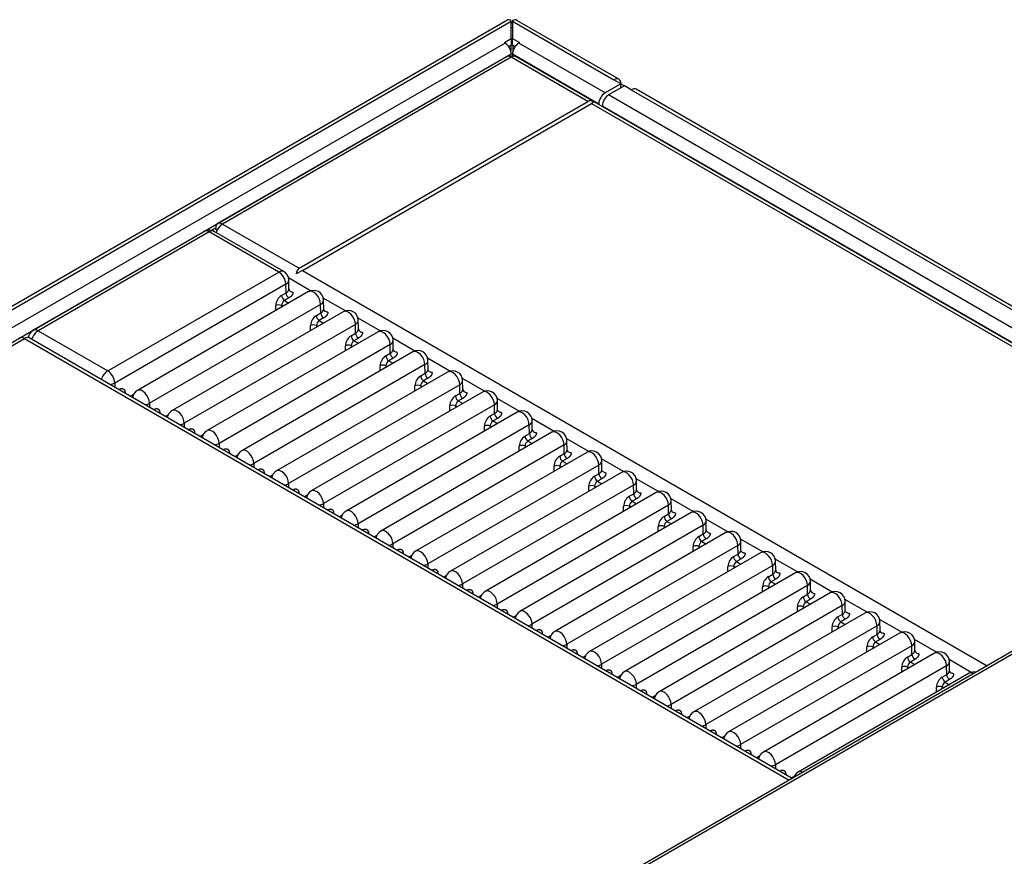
# Model space of a CAD drawing. Header units: millimetres. Extents: x -40 to 419, y 0 to 295.
# Tile 63 of 72: x 335 to 347, y 176 to 186. Entities that reach past the tile are written whole.
import ezdxf

# ---------------------------------------------------------------- set-up
doc = ezdxf.new("R2010")
doc.units = ezdxf.units.MM
doc.layers.add('BW4_CTMPLUS_RL', color=7, linetype='Continuous')
doc.layers.add('Standard', color=7, linetype='Continuous')

# ---------------------------------------------------------------- blocks, each defined once
blk = doc.blocks.new('SE3')
at = {"layer": 'BW4_CTMPLUS_RL', "color": 7, "linetype": 'Continuous'}
for p, q in [((340.583, 186.108), (307.519, 167.018)), ((307.579, 167.012), (340.636, 186.098)), ((340.636, 186.098), (340.636, 186.105)), ((340.636, 185.885), (340.636, 186.098)), ((340.65, 186.105), (340.65, 186.098)), ((340.65, 186.098), (341.888, 185.383)), ((340.65, 186.098), (340.65, 185.885)), ((341.948, 185.389), (340.703, 186.108)), ((340.551, 185.836), (340.636, 185.885)), ((340.636, 185.885), (340.636, 185.804)), ((340.65, 185.885), (340.735, 185.836)), ((340.65, 185.804), (340.65, 185.885)), ((340.56, 185.831), (307.771, 166.901)), ((340.56, 185.831), (340.551, 185.836)), ((340.636, 185.804), (340.606, 185.786)), ((340.629, 185.8), (340.629, 185.74)), ((340.68, 185.786), (340.65, 185.804)), ((340.657, 185.74), (340.657, 185.8)), ((340.735, 185.836), (340.727, 185.831)), ((341.78, 185.223), (340.727, 185.831)), ((307.848, 166.769), (340.636, 185.699)), ((340.577, 185.664), (337.053, 183.629)), ((340.636, 185.658), (337.112, 183.624)), ((340.636, 185.658), (340.636, 185.699)), ((341.571, 185.119), (340.636, 185.658)), ((340.65, 185.699), (341.704, 185.091)), ((340.65, 185.699), (340.65, 185.665)), ((350.001, 180.291), (340.695, 185.664)), ((341.972, 185.334), (341.888, 185.383)), ((341.972, 185.334), (341.78, 185.223)), ((342.015, 185.31), (341.823, 185.199)), ((341.972, 185.334), (341.981, 185.329)), ((341.972, 185.285), (341.972, 185.334)), ((342.1, 185.261), (342.015, 185.31)), ((342.1, 185.261), (350.354, 180.495)), ((350.389, 180.515), (342.16, 185.267)), ((350.162, 180.384), (341.823, 185.199)), ((338.047, 183.084), (341.571, 185.119)), ((338.089, 183.059), (341.613, 185.094)), ((341.648, 185.114), (341.613, 185.094)), ((341.613, 185.094), (349.966, 180.271)), ((341.704, 185.091), (341.704, 185.082)), ((341.746, 185.066), (350.009, 180.296)), ((341.746, 185.066), (341.746, 185.057)), ((357.042, 184.357), (328.68, 167.982)), ((357.084, 184.347), (328.739, 167.982)), ((336.979, 183.547), (337.016, 183.568)), ((337.047, 183.55), (337.016, 183.568)), ((337.028, 183.561), (337.028, 183.575)), ((337.112, 183.624), (338.047, 183.084)), ((336.889, 183.534), (334.802, 182.328)), ((336.95, 183.528), (334.863, 182.322)), ((337.799, 183.038), (336.95, 183.528)), ((337.86, 183.044), (337.011, 183.534)), ((335.711, 181.832), (337.799, 183.038)), ((338.089, 183.059), (338.012, 183.015)), ((338.089, 183.059), (346.442, 178.237)), ((337.885, 182.889), (335.797, 181.684)), ((337.887, 182.783), (337.885, 182.889)), ((338.187, 182.81), (337.918, 182.966)), ((337.922, 182.834), (337.921, 182.94)), ((338.162, 182.799), (336.074, 181.594)), ((337.833, 182.752), (337.887, 182.783)), ((337.926, 182.818), (337.92, 182.819)), ((338.309, 182.644), (336.222, 181.439)), ((337.762, 182.568), (337.762, 182.63)), ((337.833, 182.63), (337.833, 182.609)), ((337.851, 182.62), (337.833, 182.63)), ((337.922, 182.723), (337.868, 182.691)), ((337.868, 182.691), (337.922, 182.66)), ((338.311, 182.539), (338.309, 182.644)), ((338.612, 182.565), (338.342, 182.721)), ((338.347, 182.589), (338.345, 182.695)), ((338.586, 182.554), (336.498, 181.349)), ((338.257, 182.507), (338.311, 182.539)), ((338.351, 182.573), (338.344, 182.574)), ((338.734, 182.399), (336.646, 181.194)), ((338.187, 182.323), (338.187, 182.385)), ((338.276, 182.375), (338.257, 182.385)), ((338.257, 182.385), (338.257, 182.364)), ((338.346, 182.478), (338.292, 182.446)), ((338.292, 182.446), (338.346, 182.415)), ((338.735, 182.294), (338.734, 182.399)), ((339.036, 182.32), (338.766, 182.476)), ((338.771, 182.344), (338.769, 182.45)), ((334.863, 182.322), (335.711, 181.832)), ((339.01, 182.309), (336.923, 181.104)), ((338.681, 182.262), (338.735, 182.294)), ((338.775, 182.329), (338.769, 182.329)), ((307.958, 166.791), (334.696, 182.229)), ((334.696, 182.229), (344.027, 176.842)), ((344.061, 176.862), (334.755, 182.235)), ((339.158, 182.154), (337.07, 180.949)), ((338.611, 182.078), (338.611, 182.14)), ((338.7, 182.13), (338.682, 182.14)), ((338.682, 182.14), (338.682, 182.119)), ((338.771, 182.233), (338.716, 182.201)), ((338.716, 182.201), (338.77, 182.17)), ((339.159, 182.049), (339.158, 182.154)), ((339.46, 182.075), (339.191, 182.231)), ((339.195, 182.099), (339.194, 182.205)), ((339.435, 182.064), (337.347, 180.859)), ((339.105, 182.017), (339.159, 182.049)), ((339.199, 182.084), (339.193, 182.084)), ((339.582, 181.909), (337.494, 180.704)), ((339.035, 181.833), (339.035, 181.895)), ((339.106, 181.895), (339.106, 181.874)), ((339.124, 181.885), (339.106, 181.895)), ((339.195, 181.988), (339.141, 181.956)), ((339.141, 181.956), (339.195, 181.925)), ((339.584, 181.804), (339.582, 181.909)), ((339.884, 181.83), (339.615, 181.986)), ((339.62, 181.854), (339.618, 181.96)), ((339.859, 181.819), (337.771, 180.614)), ((339.53, 181.772), (339.584, 181.804)), ((339.623, 181.839), (339.617, 181.839)), ((335.797, 181.684), (335.797, 181.633)), ((340.006, 181.664), (337.919, 180.459)), ((339.46, 181.588), (339.46, 181.65)), ((339.548, 181.64), (339.53, 181.65)), ((339.53, 181.65), (339.53, 181.629)), ((339.619, 181.743), (339.565, 181.712)), ((339.565, 181.712), (339.619, 181.68)), ((340.008, 181.559), (340.006, 181.664)), ((340.309, 181.585), (340.039, 181.741)), ((340.044, 181.609), (340.042, 181.715)), ((335.846, 181.605), (335.851, 181.608)), ((335.923, 181.568), (335.923, 181.561)), ((336.028, 181.546), (335.988, 181.523)), ((340.283, 181.574), (338.195, 180.369)), ((339.954, 181.527), (340.008, 181.559)), ((340.048, 181.594), (340.041, 181.595)), ((336.222, 181.439), (336.222, 181.388)), ((340.431, 181.419), (338.343, 180.214)), ((339.884, 181.344), (339.884, 181.405)), ((339.973, 181.395), (339.954, 181.405)), ((339.954, 181.405), (339.954, 181.384)), ((340.043, 181.498), (339.989, 181.467)), ((339.989, 181.467), (340.043, 181.435)), ((340.432, 181.314), (340.431, 181.419)), ((340.733, 181.34), (340.463, 181.496)), ((340.468, 181.364), (340.466, 181.47)), ((336.27, 181.36), (336.276, 181.363)), ((336.347, 181.323), (336.347, 181.316)), ((336.413, 181.278), (336.452, 181.301)), ((340.708, 181.329), (338.62, 180.124)), ((340.378, 181.283), (340.432, 181.314)), ((340.472, 181.349), (340.466, 181.35)), ((336.646, 181.194), (336.646, 181.143)), ((340.855, 181.174), (338.767, 179.969)), ((340.468, 181.253), (340.414, 181.222)), ((340.414, 181.222), (340.467, 181.191)), ((340.857, 181.069), (340.855, 181.174)), ((341.157, 181.095), (340.888, 181.251)), ((340.892, 181.119), (340.891, 181.225)), ((336.694, 181.115), (336.7, 181.119)), ((336.771, 181.078), (336.771, 181.071)), ((336.837, 181.033), (336.876, 181.056)), ((341.132, 181.084), (339.044, 179.879)), ((340.308, 181.099), (340.308, 181.16)), ((340.397, 181.15), (340.379, 181.16)), ((340.379, 181.16), (340.379, 181.139)), ((340.802, 181.038), (340.857, 181.069)), ((340.896, 181.104), (340.89, 181.105)), ((337.07, 180.949), (337.07, 180.898)), ((341.279, 180.93), (339.191, 179.724)), ((340.892, 181.008), (340.838, 180.977)), ((340.838, 180.977), (340.892, 180.946)), ((341.281, 180.824), (341.279, 180.93)), ((341.581, 180.85), (341.312, 181.006)), ((341.317, 180.874), (341.315, 180.98)), ((337.119, 180.87), (337.124, 180.874)), ((337.196, 180.833), (337.196, 180.826)), ((337.261, 180.788), (337.301, 180.811)), ((341.556, 180.839), (339.468, 179.634)), ((340.732, 180.854), (340.732, 180.915)), ((340.803, 180.915), (340.803, 180.894)), ((340.821, 180.905), (340.803, 180.915)), ((341.227, 180.793), (341.281, 180.824)), ((341.321, 180.859), (341.314, 180.86)), ((337.494, 180.704), (337.494, 180.653)), ((341.703, 180.685), (339.616, 179.479)), ((341.316, 180.763), (341.262, 180.732)), ((341.262, 180.732), (341.316, 180.701)), ((341.705, 180.579), (341.703, 180.685)), ((342.006, 180.605), (341.736, 180.761)), ((341.741, 180.629), (341.739, 180.735)), ((337.543, 180.625), (337.548, 180.629)), ((337.62, 180.588), (337.62, 180.581)), ((337.685, 180.543), (337.725, 180.566)), ((341.98, 180.594), (339.893, 179.389)), ((341.157, 180.609), (341.157, 180.671)), ((341.245, 180.66), (341.227, 180.671)), ((341.227, 180.671), (341.227, 180.65)), ((341.651, 180.548), (341.705, 180.579)), ((341.745, 180.614), (341.738, 180.615)), ((337.919, 180.459), (337.919, 180.409)), ((341.74, 180.518), (341.686, 180.487)), ((341.686, 180.487), (341.74, 180.456)), ((342.43, 180.36), (342.16, 180.516)), ((342.165, 180.384), (342.164, 180.49)), ((337.967, 180.38), (337.973, 180.384)), ((338.044, 180.343), (338.044, 180.336)), ((342.128, 180.44), (340.04, 179.234)), ((342.405, 180.349), (340.317, 179.144)), ((341.581, 180.364), (341.581, 180.426)), ((341.67, 180.415), (341.652, 180.426)), ((341.652, 180.426), (341.652, 180.405)), ((342.075, 180.303), (342.129, 180.334)), ((342.129, 180.334), (342.128, 180.44)), ((342.169, 180.369), (342.163, 180.37)), ((338.11, 180.298), (338.149, 180.321)), ((338.343, 180.214), (338.343, 180.164)), ((342.165, 180.273), (342.111, 180.242)), ((342.111, 180.242), (342.164, 180.211)), ((342.854, 180.116), (342.585, 180.271)), ((342.589, 180.139), (342.588, 180.245)), ((338.391, 180.136), (338.397, 180.139)), ((338.468, 180.098), (338.468, 180.091)), ((342.552, 180.195), (340.464, 178.989)), ((342.829, 180.104), (340.741, 178.899)), ((342.005, 180.119), (342.005, 180.181)), ((342.094, 180.17), (342.076, 180.181)), ((342.076, 180.181), (342.076, 180.16)), ((342.499, 180.058), (342.554, 180.089)), ((342.554, 180.089), (342.552, 180.195)), ((342.593, 180.124), (342.587, 180.125)), ((338.534, 180.053), (338.573, 180.076)), ((338.767, 179.969), (338.767, 179.919)), ((342.589, 180.028), (342.535, 179.997)), ((342.535, 179.997), (342.589, 179.966)), ((343.278, 179.871), (343.009, 180.026)), ((343.014, 179.894), (343.012, 180.001)), ((338.816, 179.891), (338.821, 179.894)), ((338.893, 179.853), (338.893, 179.846)), ((342.976, 179.95), (340.888, 178.744)), ((343.253, 179.86), (341.165, 178.654)), ((342.429, 179.874), (342.429, 179.936)), ((342.5, 179.936), (342.5, 179.915)), ((342.518, 179.925), (342.5, 179.936)), ((342.924, 179.813), (342.978, 179.844)), ((342.978, 179.844), (342.976, 179.95)), ((343.018, 179.879), (343.011, 179.88)), ((338.958, 179.808), (338.998, 179.831)), ((339.191, 179.724), (339.191, 179.674)), ((343.013, 179.783), (342.959, 179.752)), ((342.959, 179.752), (343.013, 179.721)), ((343.703, 179.626), (343.433, 179.781)), ((343.438, 179.649), (343.436, 179.756)), ((339.24, 179.646), (339.246, 179.649)), ((339.317, 179.608), (339.317, 179.601)), ((343.401, 179.705), (341.313, 178.499)), ((343.677, 179.615), (341.59, 178.409)), ((342.854, 179.629), (342.854, 179.691)), ((342.943, 179.68), (342.924, 179.691)), ((342.924, 179.691), (342.924, 179.67)), ((343.402, 179.599), (343.401, 179.705)), ((343.442, 179.634), (343.435, 179.635)), ((339.382, 179.563), (339.422, 179.586)), ((343.348, 179.568), (343.402, 179.599)), ((343.437, 179.538), (343.383, 179.507)), ((343.383, 179.507), (343.437, 179.476)), ((344.127, 179.381), (343.857, 179.536)), ((343.862, 179.405), (343.861, 179.511)), ((339.616, 179.479), (339.616, 179.429)), ((339.664, 179.401), (339.67, 179.404)), ((339.741, 179.363), (339.741, 179.356)), ((343.825, 179.46), (341.737, 178.254)), ((344.102, 179.37), (342.014, 178.164)), ((343.278, 179.384), (343.278, 179.446)), ((343.349, 179.446), (343.349, 179.425)), ((343.367, 179.435), (343.349, 179.446)), ((343.826, 179.354), (343.825, 179.46)), ((343.866, 179.389), (343.86, 179.39)), ((339.807, 179.318), (339.846, 179.341)), ((343.772, 179.323), (343.826, 179.354)), ((343.862, 179.293), (343.808, 179.262)), ((343.808, 179.262), (343.861, 179.231)), ((344.551, 179.136), (344.282, 179.291)), ((344.286, 179.16), (344.285, 179.266)), ((340.04, 179.234), (340.04, 179.184)), ((340.089, 179.156), (340.094, 179.159)), ((344.249, 179.215), (342.161, 178.009)), ((344.526, 179.125), (342.438, 177.919)), ((343.702, 179.139), (343.702, 179.201)), ((343.791, 179.19), (343.773, 179.201)), ((343.773, 179.201), (343.773, 179.18)), ((344.251, 179.109), (344.249, 179.215)), ((344.29, 179.144), (344.284, 179.145)), ((340.165, 179.118), (340.165, 179.111)), ((340.231, 179.074), (340.27, 179.096)), ((344.197, 179.078), (344.251, 179.109)), ((344.286, 179.048), (344.232, 179.017)), ((344.232, 179.017), (344.286, 178.986)), ((344.976, 178.891), (344.706, 179.046)), ((344.711, 178.915), (344.709, 179.021)), ((340.464, 178.989), (340.464, 178.939)), ((340.513, 178.911), (340.518, 178.914)), ((344.673, 178.97), (342.586, 177.765)), ((344.126, 178.894), (344.126, 178.956)), ((344.197, 178.956), (344.197, 178.935)), ((344.215, 178.945), (344.197, 178.956)), ((344.675, 178.864), (344.673, 178.97)), ((344.715, 178.899), (344.708, 178.9)), ((340.59, 178.873), (340.59, 178.866)), ((340.655, 178.829), (340.695, 178.851)), ((340.657, 178.827), (340.657, 178.83)), ((344.95, 178.88), (342.862, 177.674)), ((344.621, 178.833), (344.675, 178.864)), ((344.71, 178.803), (344.656, 178.772)), ((344.656, 178.772), (344.71, 178.741)), ((345.4, 178.646), (345.13, 178.801)), ((345.135, 178.67), (345.133, 178.776)), ((340.888, 178.744), (340.888, 178.694)), ((340.937, 178.666), (340.943, 178.669)), ((345.098, 178.725), (343.01, 177.52)), ((344.551, 178.649), (344.551, 178.711)), ((344.64, 178.7), (344.621, 178.711)), ((344.621, 178.711), (344.621, 178.69)), ((345.099, 178.619), (345.098, 178.725)), ((345.139, 178.654), (345.133, 178.655)), ((341.014, 178.629), (341.014, 178.621)), ((341.079, 178.584), (341.119, 178.606)), ((345.374, 178.635), (343.287, 177.429)), ((345.045, 178.588), (345.099, 178.619)), ((345.135, 178.558), (345.08, 178.527)), ((345.08, 178.527), (345.134, 178.496)), ((345.824, 178.401), (345.554, 178.557)), ((345.559, 178.425), (345.558, 178.531)), ((341.313, 178.499), (341.313, 178.449)), ((341.361, 178.421), (341.367, 178.424)), ((345.522, 178.48), (343.434, 177.275)), ((344.975, 178.404), (344.975, 178.466)), ((345.064, 178.455), (345.046, 178.466)), ((345.046, 178.466), (345.046, 178.445)), ((345.523, 178.374), (345.522, 178.48)), ((345.563, 178.409), (345.557, 178.41)), ((341.438, 178.384), (341.438, 178.376)), ((341.504, 178.339), (341.543, 178.362)), ((345.799, 178.39), (343.711, 177.184)), ((345.469, 178.343), (345.523, 178.374)), ((345.559, 178.314), (345.505, 178.282)), ((345.505, 178.282), (345.559, 178.251)), ((346.248, 178.156), (345.979, 178.312)), ((345.983, 178.18), (345.982, 178.286)), ((341.737, 178.254), (341.737, 178.204)), ((341.786, 178.176), (341.791, 178.179)), ((345.946, 178.235), (343.858, 177.03)), ((345.399, 178.159), (345.399, 178.221)), ((345.488, 178.211), (345.47, 178.221)), ((345.47, 178.221), (345.47, 178.2)), ((345.948, 178.129), (345.946, 178.235)), ((345.987, 178.164), (345.981, 178.165)), ((341.862, 178.139), (341.863, 178.131)), ((341.928, 178.094), (341.967, 178.117)), ((346.223, 178.145), (344.135, 176.939)), ((345.894, 178.098), (345.948, 178.129)), ((345.983, 178.069), (345.929, 178.037)), ((342.161, 178.009), (342.161, 177.959)), ((342.21, 177.931), (342.215, 177.934)), ((345.823, 177.914), (345.823, 177.976)), ((345.894, 177.976), (345.894, 177.955)), ((345.912, 177.966), (345.894, 177.976)), ((345.929, 178.037), (345.983, 178.006)), ((342.287, 177.894), (342.287, 177.887)), ((342.352, 177.849), (342.392, 177.872)), ((342.586, 177.765), (342.586, 177.714)), ((342.634, 177.686), (342.64, 177.689)), ((342.711, 177.649), (342.711, 177.642)), ((342.776, 177.604), (342.816, 177.627)), ((343.01, 177.52), (343.01, 177.469)), ((343.058, 177.441), (343.064, 177.444)), ((343.135, 177.404), (343.135, 177.397)), ((343.201, 177.359), (343.24, 177.382)), ((343.434, 177.275), (343.434, 177.224)), ((343.483, 177.196), (343.488, 177.199)), ((343.56, 177.159), (343.56, 177.152)), ((343.625, 177.114), (343.665, 177.137)), ((343.858, 177.03), (343.858, 176.979)), ((343.907, 176.951), (343.912, 176.954)), ((343.984, 176.914), (343.984, 176.907)), ((344.049, 176.869), (344.089, 176.892))]:
    blk.add_line(p, q, dxfattribs=at)
for centre, radius, start, end in [((336.95, 183.428), 0.122, 60, 120), ((337.799, 182.938), 0.122, 0.866, 60), ((337.916, 182.623), 0.154, 122.9203, 177.3658), ((337.911, 182.757), 0.0782, 183.4049, 236.8838), ((337.965, 182.788), 0.0782, 183.4049, 236.8838), ((338.223, 182.693), 0.122, 0.866, 120), ((337.798, 182.559), 0.0794, 63.5572, 116.4428), ((337.911, 182.626), 0.0782, 123.694, 177.167), ((338.34, 182.378), 0.154, 122.9203, 177.3658), ((338.335, 182.512), 0.0782, 183.4049, 236.8838), ((338.389, 182.543), 0.0782, 183.4049, 236.8838), ((338.647, 182.448), 0.122, 0.866, 120), ((338.222, 182.314), 0.0794, 63.5572, 116.4428), ((338.336, 182.381), 0.0782, 123.694, 177.167), ((334.863, 182.222), 0.122, 120, 171.891), ((338.765, 182.133), 0.154, 122.9203, 177.3658), ((338.759, 182.267), 0.0782, 183.4049, 236.8838), ((338.813, 182.298), 0.0782, 183.4049, 236.8838), ((339.072, 182.203), 0.122, 0.866, 120), ((338.646, 182.069), 0.0794, 63.5572, 116.4428), ((338.76, 182.136), 0.0782, 123.694, 177.167), ((339.189, 181.888), 0.154, 122.9203, 177.3658), ((339.183, 182.022), 0.0782, 183.4049, 236.8838), ((339.238, 182.053), 0.0782, 183.4049, 236.8838), ((339.496, 181.958), 0.122, 0.866, 120), ((339.071, 181.824), 0.0794, 63.5572, 116.4428), ((339.184, 181.891), 0.0782, 123.694, 177.167), ((339.613, 181.643), 0.154, 122.9203, 177.3658), ((339.608, 181.777), 0.0782, 183.4049, 236.8838), ((339.662, 181.808), 0.0782, 183.4049, 236.8838), ((339.92, 181.713), 0.122, 0.866, 120), ((339.495, 181.579), 0.0794, 63.5572, 116.4428), ((339.608, 181.646), 0.0782, 123.694, 177.167), ((336.135, 181.488), 0.122, 120, 170.5675), ((340.038, 181.398), 0.154, 122.9203, 177.3658), ((340.032, 181.532), 0.0782, 183.4049, 236.8838), ((340.086, 181.563), 0.0782, 183.4049, 236.8838), ((340.344, 181.468), 0.122, 0.866, 120), ((339.919, 181.334), 0.0794, 63.5572, 116.4428), ((340.033, 181.401), 0.0782, 123.694, 177.167), ((336.559, 181.243), 0.122, 120, 170.5675), ((340.51, 181.318), 0.0782, 183.4049, 236.8838), ((340.769, 181.223), 0.122, 0.866, 120), ((340.462, 181.153), 0.154, 122.9203, 177.3658), ((340.343, 181.089), 0.0794, 63.5572, 116.4428), ((340.456, 181.287), 0.0782, 183.4049, 236.8838), ((340.457, 181.157), 0.0782, 123.694, 177.167), ((336.984, 180.998), 0.122, 120, 170.5675), ((340.935, 181.073), 0.0782, 183.4049, 236.8838), ((341.193, 180.978), 0.122, 0.866, 120), ((340.886, 180.908), 0.154, 122.9203, 177.3658), ((340.881, 181.042), 0.0782, 183.4049, 236.8838), ((340.881, 180.912), 0.0782, 123.694, 177.167), ((337.408, 180.753), 0.122, 120, 170.5675), ((340.768, 180.844), 0.0794, 63.5572, 116.4428), ((341.359, 180.829), 0.0782, 183.4049, 236.8838), ((341.617, 180.734), 0.122, 0.866, 120), ((341.31, 180.663), 0.154, 122.9203, 177.3658), ((341.305, 180.797), 0.0782, 183.4049, 236.8838), ((341.305, 180.667), 0.0782, 123.694, 177.167), ((337.832, 180.508), 0.122, 120, 170.5675), ((341.192, 180.599), 0.0794, 63.5572, 116.4428), ((341.783, 180.584), 0.0782, 183.4049, 236.8838), ((342.041, 180.489), 0.122, 0.866, 120), ((341.735, 180.418), 0.154, 122.9203, 177.3658), ((341.729, 180.552), 0.0782, 183.4049, 236.8838), ((341.73, 180.422), 0.0782, 123.694, 177.167), ((338.257, 180.263), 0.122, 120, 170.5675), ((341.616, 180.354), 0.0794, 63.5572, 116.4428), ((342.207, 180.339), 0.0782, 183.4049, 236.8838), ((342.466, 180.244), 0.122, 0.866, 120), ((342.159, 180.174), 0.154, 122.9203, 177.3658), ((342.153, 180.307), 0.0782, 183.4049, 236.8838), ((342.154, 180.177), 0.0782, 123.694, 177.167), ((338.681, 180.018), 0.122, 120, 170.5675), ((342.04, 180.11), 0.0794, 63.5572, 116.4428), ((342.632, 180.094), 0.0782, 183.4049, 236.8838), ((342.89, 179.999), 0.122, 0.866, 120), ((342.583, 179.929), 0.154, 122.9203, 177.3658), ((342.578, 180.062), 0.0782, 183.4049, 236.8838), ((342.578, 179.932), 0.0782, 123.694, 177.167), ((339.105, 179.773), 0.122, 120, 170.5675), ((342.465, 179.865), 0.0794, 63.5572, 116.4428), ((343.056, 179.849), 0.0782, 183.4049, 236.8838), ((343.314, 179.754), 0.122, 0.866, 120), ((343.007, 179.684), 0.154, 122.9203, 177.3658), ((343.002, 179.817), 0.0782, 183.4049, 236.8838), ((343.002, 179.687), 0.0782, 123.694, 177.167), ((339.529, 179.528), 0.122, 120, 170.5675), ((342.889, 179.62), 0.0794, 63.5572, 116.4428), ((343.738, 179.509), 0.122, 0.866, 120), ((343.432, 179.439), 0.154, 122.9203, 177.3658), ((343.426, 179.573), 0.0782, 183.4049, 236.8838), ((343.427, 179.442), 0.0782, 123.694, 177.167), ((343.48, 179.604), 0.0782, 183.4049, 236.8838), ((339.954, 179.283), 0.122, 120, 170.5675), ((343.313, 179.375), 0.0794, 63.5572, 116.4428), ((344.163, 179.264), 0.122, 0.866, 120), ((343.856, 179.194), 0.154, 122.9203, 177.3658), ((343.85, 179.328), 0.0782, 183.4049, 236.8838), ((343.851, 179.197), 0.0782, 123.694, 177.167), ((343.904, 179.359), 0.0782, 183.4049, 236.8838), ((340.378, 179.038), 0.122, 120, 170.5675), ((343.738, 179.13), 0.0794, 63.5572, 116.4428), ((344.587, 179.019), 0.122, 0.866, 120), ((344.28, 178.949), 0.154, 122.9203, 177.3658), ((344.275, 179.083), 0.0782, 183.4049, 236.8838), ((344.275, 178.952), 0.0782, 123.694, 177.167), ((344.329, 179.114), 0.0782, 183.4049, 236.8838), ((340.802, 178.793), 0.122, 120, 170.5675), ((344.162, 178.885), 0.0794, 63.5572, 116.4428), ((345.011, 178.774), 0.122, 0.866, 120), ((344.704, 178.704), 0.154, 122.9203, 177.3658), ((344.699, 178.838), 0.0782, 183.4049, 236.8838), ((344.7, 178.707), 0.0782, 123.694, 177.167), ((344.753, 178.869), 0.0782, 183.4049, 236.8838), ((341.226, 178.548), 0.122, 120, 170.5675), ((344.586, 178.64), 0.0794, 63.5572, 116.4428), ((345.436, 178.529), 0.122, 0.866, 120), ((345.129, 178.459), 0.154, 122.9203, 177.3658), ((345.123, 178.593), 0.0782, 183.4049, 236.8838), ((345.124, 178.462), 0.0782, 123.694, 177.167), ((345.177, 178.624), 0.0782, 183.4049, 236.8838), ((341.651, 178.303), 0.122, 120, 170.5675), ((345.01, 178.395), 0.0794, 63.5572, 116.4428), ((345.86, 178.284), 0.122, 0.866, 120), ((345.553, 178.214), 0.154, 122.9203, 177.3658), ((345.547, 178.348), 0.0782, 183.4049, 236.8838), ((345.548, 178.217), 0.0782, 123.694, 177.167), ((345.602, 178.379), 0.0782, 183.4049, 236.8838), ((342.075, 178.058), 0.122, 120, 170.5675), ((345.435, 178.15), 0.0794, 63.5572, 116.4428), ((345.977, 177.969), 0.154, 122.9203, 177.3658), ((345.972, 178.103), 0.0782, 183.4049, 236.8838), ((346.026, 178.134), 0.0782, 183.4049, 236.8838), ((346.284, 178.039), 0.122, 78.9357, 120), ((345.859, 177.905), 0.0794, 63.5572, 116.4428), ((345.972, 177.972), 0.0782, 123.694, 177.167), ((342.499, 177.814), 0.122, 120, 170.5675), ((342.923, 177.569), 0.122, 120, 170.5675), ((343.348, 177.324), 0.122, 120, 170.5675), ((343.772, 177.079), 0.122, 120, 170.5675), ((344.196, 176.834), 0.122, 120, 161.0643)]:
    blk.add_arc(centre, radius, start, end, dxfattribs=at)
for centre, major_axis, ratio, start_param, end_param in [((340.643, 186.004), (0.06, -0.104), 0.57735, 2.439625, 3.141593), ((340.643, 186.004), (-0.06, -0.104), 0.57735, 3.141593, 3.843561), ((340.643, 186.004), (-0.12, 0), 0.57735, 4.653429, 4.771349), ((340.643, 186.004), (0.02, 0), 0.57735, 1.209429, 1.932163), ((340.56, 185.743), (0.054, -0.0935), 0.57735, 0.785398, 2.356194), ((340.727, 185.743), (0.054, 0.0935), 0.57735, 0.785398, 2.356194), ((340.636, 185.562), (0.059, -0.102), 0.57735, 2.356194, 3.141593), ((340.636, 185.562), (-0.059, -0.102), 0.57735, 3.141593, 3.926991), ((341.888, 185.285), (-0.06, -0.104), 0.57735, 2.356194, 3.926991), ((341.905, 185.285), (-0.108, 0), 0.57735, 3.466437, 3.926991), ((342.1, 185.163), (-0.06, -0.104), 0.57735, 3.141593, 3.926991), ((341.654, 184.974), (-0.083, 0.145), 0.57735, 5.554068, 6.283185), ((341.78, 185.135), (-0.054, -0.0935), 0.57735, 3.926991, 5.497787), ((341.823, 185.11), (0.054, 0.0935), 0.57735, 0.785398, 2.356194), ((337.112, 183.527), (0.059, -0.102), 0.57735, 2.356194, 3.926991), ((337.112, 183.527), (0.059, 0.102), 0.57735, 0.785398, 1.958557), ((336.95, 183.428), (0.061, -0.106), 0.57735, 2.356194, 3.141593), ((336.95, 183.428), (-0.061, -0.106), 0.57735, 3.141593, 3.926991), ((337.799, 182.938), (-0.061, -0.106), 0.57735, 3.141593, 3.926991), ((337.799, 182.938), (0.061, -0.106), 0.57735, 0.794125, 2.356194), ((338.13, 182.939), (0.083, -0.145), 0.57735, 3.141593, 3.87071), ((337.799, 182.938), (-0.122, -0.002), 0.577306, 2.347507, 3.141593), ((338.223, 182.693), (0.061, -0.106), 0.57735, 0.794125, 3.141593), ((338.223, 182.693), (-0.122, -0.002), 0.577306, 2.347507, 3.141593), ((338.647, 182.448), (0.061, -0.106), 0.57735, 0.794125, 3.141593), ((338.647, 182.448), (-0.122, -0.002), 0.577306, 2.347507, 3.141593), ((334.863, 182.222), (0.061, 0.106), 0.57735, 0.785398, 1.92978), ((334.863, 182.222), (0.061, -0.106), 0.57735, 2.356194, 3.141593), ((339.072, 182.203), (0.061, -0.106), 0.57735, 0.794125, 3.141593), ((334.696, 182.133), (0.059, -0.102), 0.57735, 2.356194, 3.141593), ((334.696, 182.133), (-0.059, -0.102), 0.57735, 3.141593, 3.926991), ((339.072, 182.203), (-0.122, -0.002), 0.577306, 2.347507, 3.141593), ((339.496, 181.958), (0.061, -0.106), 0.57735, 0.794125, 3.141593), ((339.496, 181.958), (-0.122, -0.002), 0.577306, 2.347507, 3.141593), ((335.711, 181.733), (0.061, 0.106), 0.57735, 0.785398, 1.92978), ((335.711, 181.733), (0.061, -0.106), 0.57735, 0.794125, 2.356194), ((339.92, 181.713), (0.061, -0.106), 0.57735, 0.794125, 3.141593), ((335.711, 181.733), (0.122, 0), 0.56723, 4.963939, 5.497749), ((339.92, 181.713), (-0.122, -0.002), 0.577306, 2.347507, 3.141593), ((336.135, 181.488), (0.061, -0.106), 0.57735, 0.794125, 3.141588), ((340.344, 181.468), (0.061, -0.106), 0.57735, 0.794125, 3.141593), ((336.135, 181.488), (0.122, 0), 0.56723, 4.963959, 5.497749), ((340.344, 181.468), (-0.122, -0.002), 0.577306, 2.347507, 3.141593), ((336.559, 181.243), (0.061, -0.106), 0.57735, 0.794125, 3.141588), ((340.769, 181.223), (0.061, -0.106), 0.57735, 0.794125, 3.141593), ((336.559, 181.243), (0.122, 0), 0.56723, 4.963959, 5.497749), ((340.769, 181.223), (-0.122, -0.002), 0.577306, 2.347507, 3.141593), ((336.984, 180.998), (0.061, -0.106), 0.57735, 0.794125, 3.141588), ((341.193, 180.978), (0.061, -0.106), 0.57735, 0.794125, 3.141593), ((336.984, 180.998), (0.122, 0), 0.56723, 4.963959, 5.497749), ((341.193, 180.978), (-0.122, -0.002), 0.577306, 2.347507, 3.141593), ((337.408, 180.753), (0.061, -0.106), 0.57735, 0.794125, 3.141588), ((341.617, 180.734), (0.061, -0.106), 0.57735, 0.794125, 3.141593), ((337.408, 180.753), (0.122, 0), 0.56723, 4.963959, 5.497749), ((341.617, 180.734), (-0.122, -0.002), 0.577306, 2.347507, 3.141593), ((337.832, 180.508), (0.061, -0.106), 0.57735, 0.794125, 3.141588), ((342.041, 180.489), (0.061, -0.106), 0.57735, 0.794125, 3.141593), ((337.832, 180.508), (0.122, 0), 0.56723, 4.963959, 5.497749), ((342.041, 180.489), (-0.122, -0.002), 0.577306, 2.347507, 3.141593), ((338.257, 180.263), (0.061, -0.106), 0.57735, 0.794125, 3.141588), ((342.466, 180.244), (0.061, -0.106), 0.57735, 0.794125, 3.141593), ((338.257, 180.263), (0.122, 0), 0.56723, 4.963959, 5.497749), ((342.466, 180.244), (-0.122, -0.002), 0.577306, 2.347507, 3.141593), ((338.681, 180.018), (0.061, -0.106), 0.57735, 0.794125, 3.141588), ((342.89, 179.999), (0.061, -0.106), 0.57735, 0.794125, 3.141593), ((338.681, 180.018), (0.122, 0), 0.56723, 4.963959, 5.497749), ((342.89, 179.999), (-0.122, -0.002), 0.577306, 2.347507, 3.141593), ((339.105, 179.773), (0.061, -0.106), 0.57735, 0.794125, 3.141588), ((343.314, 179.754), (0.061, -0.106), 0.57735, 0.794125, 3.141593), ((339.105, 179.773), (0.122, 0), 0.56723, 4.963959, 5.497749), ((343.314, 179.754), (-0.122, -0.002), 0.577306, 2.347507, 3.141593), ((339.529, 179.528), (0.061, -0.106), 0.57735, 0.794125, 3.141588), ((343.738, 179.509), (0.061, -0.106), 0.57735, 0.794125, 3.141593), ((343.738, 179.509), (-0.122, -0.002), 0.577306, 2.347507, 3.141593), ((339.529, 179.528), (0.122, 0), 0.56723, 4.963959, 5.497749), ((339.954, 179.283), (0.061, -0.106), 0.57735, 0.794125, 3.141588), ((344.163, 179.264), (0.061, -0.106), 0.57735, 0.794125, 3.141593), ((344.163, 179.264), (-0.122, -0.002), 0.577306, 2.347507, 3.141593), ((339.954, 179.283), (0.122, 0), 0.56723, 4.963959, 5.497749), ((340.378, 179.038), (0.061, -0.106), 0.57735, 0.794125, 3.141588), ((344.587, 179.019), (0.061, -0.106), 0.57735, 0.794125, 3.141593), ((344.587, 179.019), (-0.122, -0.002), 0.577306, 2.347507, 3.141593), ((340.378, 179.038), (0.122, 0), 0.56723, 4.963959, 5.497749), ((340.802, 178.793), (0.061, -0.106), 0.57735, 0.794125, 3.141588), ((345.011, 178.774), (0.061, -0.106), 0.57735, 0.794125, 3.141593), ((345.011, 178.774), (-0.122, -0.002), 0.577306, 2.347507, 3.141593), ((340.802, 178.793), (0.122, 0), 0.56723, 4.963959, 5.497749), ((341.226, 178.548), (0.061, -0.106), 0.57735, 0.794125, 3.141588), ((345.436, 178.529), (0.061, -0.106), 0.57735, 0.794125, 3.141593), ((345.436, 178.529), (-0.122, -0.002), 0.577306, 2.347507, 3.141593), ((341.226, 178.548), (0.122, 0), 0.56723, 4.963959, 5.497749), ((341.651, 178.303), (0.061, -0.106), 0.57735, 0.794125, 3.141588), ((345.86, 178.284), (0.061, -0.106), 0.57735, 0.794125, 3.141593), ((345.86, 178.284), (-0.122, -0.002), 0.577306, 2.347507, 3.141593), ((341.651, 178.303), (0.122, 0), 0.56723, 4.963959, 5.497749), ((342.075, 178.058), (0.061, -0.106), 0.57735, 0.794125, 3.141588), ((346.284, 178.039), (0.061, -0.106), 0.57735, 2.424885, 3.141593), ((342.075, 178.058), (0.122, 0), 0.56723, 4.963959, 5.497749), ((342.499, 177.814), (0.061, -0.106), 0.57735, 0.794125, 3.141588), ((342.499, 177.814), (0.122, 0), 0.56723, 4.963959, 5.497749), ((342.923, 177.569), (0.061, -0.106), 0.57735, 0.794125, 3.141588), ((342.923, 177.569), (0.122, 0), 0.56723, 4.963959, 5.497749), ((343.348, 177.324), (0.061, -0.106), 0.57735, 0.794125, 3.141588), ((343.348, 177.324), (0.122, 0), 0.56723, 4.963959, 5.497749), ((343.772, 177.079), (0.061, -0.106), 0.57735, 0.794125, 3.141588), ((343.772, 177.079), (0.122, 0), 0.56723, 4.963959, 5.497749), ((344.196, 176.834), (0.061, -0.106), 0.57735, 2.424886, 3.141588)]:
    blk.add_ellipse(centre, major_axis=major_axis, ratio=ratio, start_param=start_param, end_param=end_param, dxfattribs=at)
for points, degree, knots in [([(337.887, 182.783), (337.898, 182.79), (337.907, 182.798), (337.919, 182.815), (337.923, 182.824), (337.922, 182.834)], 3, [0, 0, 0, 0, 0.5, 0.5, 1, 1, 1, 1]), ([(337.922, 182.834), (337.922, 182.824), (337.933, 182.802), (337.961, 182.793), (337.972, 182.794)], 3, [0, 0, 0, 0, 0.496966, 1, 1, 1, 1]), ([(337.972, 182.794), (337.973, 182.774), (337.96, 182.755), (337.947, 182.737), (337.922, 182.723)], 2, [0, 0, 0, 0.5, 0.5, 1, 1, 1]), ([(338.311, 182.539), (338.322, 182.545), (338.331, 182.553), (338.344, 182.57), (338.347, 182.579), (338.347, 182.589)], 3, [0, 0, 0, 0, 0.5, 0.5, 1, 1, 1, 1]), ([(338.397, 182.549), (338.397, 182.529), (338.384, 182.51), (338.371, 182.492), (338.346, 182.478)], 2, [0, 0, 0, 0.5, 0.5, 1, 1, 1]), ([(338.397, 182.549), (338.385, 182.548), (338.357, 182.557), (338.347, 182.579), (338.347, 182.589)], 3, [0, 0, 0, 0, 0.499998, 1, 1, 1, 1]), ([(338.735, 182.294), (338.747, 182.3), (338.756, 182.308), (338.768, 182.325), (338.771, 182.335), (338.771, 182.344)], 3, [0, 0, 0, 0, 0.5, 0.5, 1, 1, 1, 1]), ([(338.771, 182.344), (338.771, 182.334), (338.782, 182.312), (338.809, 182.303), (338.821, 182.304)], 3, [0, 0, 0, 0, 0.496966, 1, 1, 1, 1]), ([(338.821, 182.304), (338.821, 182.284), (338.808, 182.265), (338.795, 182.247), (338.771, 182.233)], 2, [0, 0, 0, 0.5, 0.5, 1, 1, 1]), ([(339.159, 182.049), (339.171, 182.055), (339.18, 182.063), (339.192, 182.08), (339.195, 182.09), (339.195, 182.099)], 3, [0, 0, 0, 0, 0.5, 0.5, 1, 1, 1, 1]), ([(339.245, 182.059), (339.234, 182.058), (339.206, 182.067), (339.195, 182.089), (339.195, 182.099)], 3, [0, 0, 0, 0, 0.499998, 1, 1, 1, 1]), ([(339.245, 182.059), (339.246, 182.039), (339.232, 182.02), (339.219, 182.002), (339.195, 181.988)], 2, [0, 0, 0, 0.5, 0.5, 1, 1, 1]), ([(339.584, 181.804), (339.595, 181.81), (339.604, 181.818), (339.617, 181.835), (339.62, 181.845), (339.62, 181.854)], 3, [0, 0, 0, 0, 0.5, 0.5, 1, 1, 1, 1]), ([(339.67, 181.814), (339.658, 181.813), (339.63, 181.822), (339.619, 181.844), (339.62, 181.854)], 3, [0, 0, 0, 0, 0.499998, 1, 1, 1, 1]), ([(339.67, 181.814), (339.67, 181.794), (339.657, 181.775), (339.644, 181.757), (339.619, 181.743)], 2, [0, 0, 0, 0.5, 0.5, 1, 1, 1]), ([(335.851, 181.608), (335.865, 181.616), (335.878, 181.618), (335.891, 181.619), (335.901, 181.613), (335.911, 181.608), (335.917, 181.596), (335.923, 181.584), (335.923, 181.568)], 2, [0, 0, 0, 0.25, 0.25, 0.5, 0.5, 0.75, 0.75, 1, 1, 1]), ([(340.008, 181.559), (340.019, 181.565), (340.029, 181.573), (340.041, 181.59), (340.044, 181.6), (340.044, 181.609)], 3, [0, 0, 0, 0, 0.5, 0.5, 1, 1, 1, 1]), ([(340.094, 181.569), (340.094, 181.549), (340.081, 181.53), (340.068, 181.512), (340.043, 181.498)], 2, [0, 0, 0, 0.5, 0.5, 1, 1, 1]), ([(340.044, 181.609), (340.044, 181.6), (340.054, 181.577), (340.082, 181.569), (340.094, 181.569)], 3, [0, 0, 0, 0, 0.496966, 1, 1, 1, 1]), ([(336.276, 181.363), (336.29, 181.371), (336.303, 181.373), (336.316, 181.374), (336.326, 181.368), (336.336, 181.363), (336.341, 181.351), (336.347, 181.339), (336.347, 181.323)], 2, [0, 0, 0, 0.25, 0.25, 0.5, 0.5, 0.75, 0.75, 1, 1, 1]), ([(340.432, 181.314), (340.444, 181.32), (340.453, 181.328), (340.465, 181.345), (340.468, 181.355), (340.468, 181.364)], 3, [0, 0, 0, 0, 0.5, 0.5, 1, 1, 1, 1]), ([(340.518, 181.324), (340.506, 181.324), (340.479, 181.332), (340.468, 181.355), (340.468, 181.364)], 3, [0, 0, 0, 0, 0.499998, 1, 1, 1, 1]), ([(340.518, 181.324), (340.518, 181.304), (340.505, 181.285), (340.492, 181.267), (340.468, 181.253)], 2, [0, 0, 0, 0.5, 0.5, 1, 1, 1]), ([(336.7, 181.119), (336.714, 181.127), (336.727, 181.128), (336.74, 181.129), (336.75, 181.123), (336.76, 181.118), (336.765, 181.106), (336.771, 181.094), (336.771, 181.078)], 2, [0, 0, 0, 0.25, 0.25, 0.5, 0.5, 0.75, 0.75, 1, 1, 1]), ([(340.857, 181.069), (340.868, 181.075), (340.877, 181.083), (340.889, 181.101), (340.892, 181.11), (340.892, 181.119)], 3, [0, 0, 0, 0, 0.5, 0.5, 1, 1, 1, 1]), ([(340.892, 181.119), (340.892, 181.11), (340.903, 181.087), (340.931, 181.079), (340.942, 181.079)], 3, [0, 0, 0, 0, 0.496966, 1, 1, 1, 1]), ([(340.942, 181.079), (340.943, 181.059), (340.929, 181.041), (340.916, 181.022), (340.892, 181.008)], 2, [0, 0, 0, 0.5, 0.5, 1, 1, 1]), ([(337.124, 180.874), (337.138, 180.882), (337.151, 180.883), (337.164, 180.884), (337.174, 180.879), (337.184, 180.873), (337.19, 180.861), (337.195, 180.849), (337.196, 180.833)], 2, [0, 0, 0, 0.25, 0.25, 0.5, 0.5, 0.75, 0.75, 1, 1, 1]), ([(341.281, 180.824), (341.292, 180.83), (341.301, 180.838), (341.314, 180.856), (341.317, 180.865), (341.317, 180.874)], 3, [0, 0, 0, 0, 0.5, 0.5, 1, 1, 1, 1]), ([(341.367, 180.834), (341.355, 180.834), (341.327, 180.842), (341.316, 180.865), (341.317, 180.874)], 3, [0, 0, 0, 0, 0.499998, 1, 1, 1, 1]), ([(341.367, 180.834), (341.367, 180.814), (341.354, 180.796), (341.341, 180.777), (341.316, 180.763)], 2, [0, 0, 0, 0.5, 0.5, 1, 1, 1]), ([(337.548, 180.629), (337.562, 180.637), (337.576, 180.638), (337.589, 180.639), (337.598, 180.634), (337.608, 180.628), (337.614, 180.616), (337.62, 180.604), (337.62, 180.588)], 2, [0, 0, 0, 0.25, 0.25, 0.5, 0.5, 0.75, 0.75, 1, 1, 1]), ([(341.705, 180.579), (341.716, 180.586), (341.726, 180.593), (341.738, 180.611), (341.741, 180.62), (341.741, 180.629)], 3, [0, 0, 0, 0, 0.5, 0.5, 1, 1, 1, 1]), ([(341.791, 180.589), (341.791, 180.569), (341.778, 180.551), (341.765, 180.532), (341.74, 180.518)], 2, [0, 0, 0, 0.5, 0.5, 1, 1, 1]), ([(341.791, 180.589), (341.779, 180.589), (341.751, 180.597), (341.741, 180.62), (341.741, 180.629)], 3, [0, 0, 0, 0, 0.499998, 1, 1, 1, 1]), ([(337.973, 180.384), (337.987, 180.392), (338, 180.393), (338.013, 180.394), (338.023, 180.389), (338.033, 180.383), (338.038, 180.371), (338.044, 180.359), (338.044, 180.343)], 2, [0, 0, 0, 0.25, 0.25, 0.5, 0.5, 0.75, 0.75, 1, 1, 1]), ([(342.129, 180.334), (342.141, 180.341), (342.15, 180.349), (342.162, 180.366), (342.165, 180.375), (342.165, 180.384)], 3, [0, 0, 0, 0, 0.5, 0.5, 1, 1, 1, 1]), ([(342.165, 180.384), (342.165, 180.375), (342.176, 180.352), (342.203, 180.344), (342.215, 180.344)], 3, [0, 0, 0, 0, 0.496966, 1, 1, 1, 1]), ([(342.215, 180.344), (342.215, 180.324), (342.202, 180.306), (342.189, 180.287), (342.165, 180.273)], 2, [0, 0, 0, 0.5, 0.5, 1, 1, 1]), ([(338.397, 180.139), (338.411, 180.147), (338.424, 180.148), (338.437, 180.149), (338.447, 180.144), (338.457, 180.138), (338.462, 180.126), (338.468, 180.114), (338.468, 180.098)], 2, [0, 0, 0, 0.25, 0.25, 0.5, 0.5, 0.75, 0.75, 1, 1, 1]), ([(342.554, 180.089), (342.565, 180.096), (342.574, 180.104), (342.586, 180.121), (342.589, 180.13), (342.589, 180.139)], 3, [0, 0, 0, 0, 0.5, 0.5, 1, 1, 1, 1]), ([(342.639, 180.099), (342.628, 180.099), (342.6, 180.107), (342.589, 180.13), (342.589, 180.139)], 3, [0, 0, 0, 0, 0.499998, 1, 1, 1, 1]), ([(342.639, 180.099), (342.64, 180.079), (342.627, 180.061), (342.613, 180.042), (342.589, 180.028)], 2, [0, 0, 0, 0.5, 0.5, 1, 1, 1]), ([(338.821, 179.894), (338.835, 179.902), (338.848, 179.903), (338.861, 179.904), (338.871, 179.899), (338.881, 179.893), (338.887, 179.881), (338.892, 179.869), (338.893, 179.853)], 2, [0, 0, 0, 0.25, 0.25, 0.5, 0.5, 0.75, 0.75, 1, 1, 1]), ([(342.978, 179.844), (342.989, 179.851), (342.998, 179.859), (343.011, 179.876), (343.014, 179.885), (343.014, 179.894)], 3, [0, 0, 0, 0, 0.5, 0.5, 1, 1, 1, 1]), ([(343.064, 179.854), (343.064, 179.834), (343.051, 179.816), (343.038, 179.797), (343.013, 179.783)], 2, [0, 0, 0, 0.5, 0.5, 1, 1, 1]), ([(343.014, 179.894), (343.014, 179.885), (343.024, 179.862), (343.052, 179.854), (343.064, 179.854)], 3, [0, 0, 0, 0, 0.496966, 1, 1, 1, 1]), ([(339.246, 179.649), (339.259, 179.657), (339.273, 179.658), (339.286, 179.659), (339.296, 179.654), (339.305, 179.648), (339.311, 179.636), (339.317, 179.624), (339.317, 179.608)], 2, [0, 0, 0, 0.25, 0.25, 0.5, 0.5, 0.75, 0.75, 1, 1, 1]), ([(343.402, 179.599), (343.414, 179.606), (343.423, 179.614), (343.435, 179.631), (343.438, 179.64), (343.438, 179.649)], 3, [0, 0, 0, 0, 0.5, 0.5, 1, 1, 1, 1]), ([(343.488, 179.609), (343.488, 179.589), (343.475, 179.571), (343.462, 179.552), (343.437, 179.538)], 2, [0, 0, 0, 0.5, 0.5, 1, 1, 1]), ([(343.488, 179.609), (343.476, 179.609), (343.448, 179.617), (343.438, 179.64), (343.438, 179.649)], 3, [0, 0, 0, 0, 0.499998, 1, 1, 1, 1]), ([(339.67, 179.404), (339.684, 179.412), (339.697, 179.413), (339.71, 179.414), (339.72, 179.409), (339.73, 179.403), (339.735, 179.391), (339.741, 179.38), (339.741, 179.363)], 2, [0, 0, 0, 0.25, 0.25, 0.5, 0.5, 0.75, 0.75, 1, 1, 1]), ([(343.826, 179.354), (343.838, 179.361), (343.847, 179.369), (343.859, 179.386), (343.862, 179.395), (343.862, 179.404)], 3, [0, 0, 0, 0, 0.5, 0.5, 1, 1, 1, 1]), ([(343.912, 179.364), (343.901, 179.364), (343.873, 179.372), (343.862, 179.395), (343.862, 179.404)], 3, [0, 0, 0, 0, 0.499998, 1, 1, 1, 1]), ([(343.912, 179.364), (343.912, 179.344), (343.899, 179.326), (343.886, 179.307), (343.862, 179.293)], 2, [0, 0, 0, 0.5, 0.5, 1, 1, 1]), ([(340.094, 179.159), (340.108, 179.167), (340.121, 179.168), (340.134, 179.169), (340.144, 179.164), (340.154, 179.158), (340.159, 179.146), (340.165, 179.135), (340.165, 179.118)], 2, [0, 0, 0, 0.25, 0.25, 0.5, 0.5, 0.75, 0.75, 1, 1, 1]), ([(344.251, 179.109), (344.262, 179.116), (344.271, 179.124), (344.283, 179.141), (344.287, 179.15), (344.286, 179.159)], 3, [0, 0, 0, 0, 0.5, 0.5, 1, 1, 1, 1]), ([(344.286, 179.159), (344.286, 179.15), (344.297, 179.127), (344.325, 179.119), (344.336, 179.119)], 3, [0, 0, 0, 0, 0.496966, 1, 1, 1, 1]), ([(344.336, 179.119), (344.337, 179.099), (344.324, 179.081), (344.31, 179.062), (344.286, 179.048)], 2, [0, 0, 0, 0.5, 0.5, 1, 1, 1]), ([(340.518, 178.914), (340.532, 178.922), (340.545, 178.923), (340.558, 178.925), (340.568, 178.919), (340.578, 178.913), (340.584, 178.902), (340.589, 178.89), (340.59, 178.873)], 2, [0, 0, 0, 0.25, 0.25, 0.5, 0.5, 0.75, 0.75, 1, 1, 1]), ([(344.675, 178.864), (344.686, 178.871), (344.695, 178.879), (344.708, 178.896), (344.711, 178.905), (344.711, 178.914)], 3, [0, 0, 0, 0, 0.5, 0.5, 1, 1, 1, 1]), ([(344.761, 178.874), (344.749, 178.874), (344.721, 178.882), (344.711, 178.905), (344.711, 178.914)], 3, [0, 0, 0, 0, 0.499998, 1, 1, 1, 1]), ([(344.761, 178.874), (344.761, 178.854), (344.748, 178.836), (344.735, 178.818), (344.71, 178.803)], 2, [0, 0, 0, 0.5, 0.5, 1, 1, 1]), ([(340.943, 178.669), (340.956, 178.677), (340.97, 178.678), (340.983, 178.68), (340.993, 178.674), (341.002, 178.668), (341.008, 178.657), (341.014, 178.645), (341.014, 178.629)], 2, [0, 0, 0, 0.25, 0.25, 0.5, 0.5, 0.75, 0.75, 1, 1, 1]), ([(345.099, 178.619), (345.111, 178.626), (345.12, 178.634), (345.132, 178.651), (345.135, 178.66), (345.135, 178.67)], 3, [0, 0, 0, 0, 0.5, 0.5, 1, 1, 1, 1]), ([(345.185, 178.629), (345.173, 178.629), (345.146, 178.638), (345.135, 178.66), (345.135, 178.67)], 3, [0, 0, 0, 0, 0.499998, 1, 1, 1, 1]), ([(345.185, 178.629), (345.185, 178.609), (345.172, 178.591), (345.159, 178.573), (345.135, 178.558)], 2, [0, 0, 0, 0.5, 0.5, 1, 1, 1]), ([(341.367, 178.424), (341.381, 178.432), (341.394, 178.433), (341.407, 178.435), (341.417, 178.429), (341.427, 178.423), (341.432, 178.412), (341.438, 178.4), (341.438, 178.384)], 2, [0, 0, 0, 0.25, 0.25, 0.5, 0.5, 0.75, 0.75, 1, 1, 1]), ([(345.523, 178.374), (345.535, 178.381), (345.544, 178.389), (345.556, 178.406), (345.559, 178.415), (345.559, 178.425)], 3, [0, 0, 0, 0, 0.5, 0.5, 1, 1, 1, 1]), ([(345.559, 178.425), (345.559, 178.415), (345.57, 178.393), (345.598, 178.384), (345.609, 178.384)], 3, [0, 0, 0, 0, 0.496966, 1, 1, 1, 1]), ([(345.609, 178.384), (345.609, 178.365), (345.596, 178.346), (345.583, 178.328), (345.559, 178.314)], 2, [0, 0, 0, 0.5, 0.5, 1, 1, 1]), ([(341.791, 178.179), (341.805, 178.187), (341.818, 178.188), (341.831, 178.19), (341.841, 178.184), (341.851, 178.179), (341.857, 178.167), (341.862, 178.155), (341.862, 178.139)], 2, [0, 0, 0, 0.25, 0.25, 0.5, 0.5, 0.75, 0.75, 1, 1, 1]), ([(345.948, 178.129), (345.959, 178.136), (345.968, 178.144), (345.98, 178.161), (345.984, 178.17), (345.983, 178.18)], 3, [0, 0, 0, 0, 0.5, 0.5, 1, 1, 1, 1]), ([(346.033, 178.14), (346.022, 178.139), (345.994, 178.148), (345.983, 178.17), (345.983, 178.18)], 3, [0, 0, 0, 0, 0.499998, 1, 1, 1, 1]), ([(346.033, 178.14), (346.034, 178.12), (346.021, 178.101), (346.008, 178.083), (345.983, 178.069)], 2, [0, 0, 0, 0.5, 0.5, 1, 1, 1]), ([(342.215, 177.934), (342.229, 177.942), (342.242, 177.943), (342.255, 177.945), (342.265, 177.939), (342.275, 177.934), (342.281, 177.922), (342.286, 177.91), (342.287, 177.894)], 2, [0, 0, 0, 0.25, 0.25, 0.5, 0.5, 0.75, 0.75, 1, 1, 1]), ([(342.64, 177.689), (342.654, 177.697), (342.667, 177.699), (342.68, 177.7), (342.69, 177.694), (342.699, 177.689), (342.705, 177.677), (342.711, 177.665), (342.711, 177.649)], 2, [0, 0, 0, 0.25, 0.25, 0.5, 0.5, 0.75, 0.75, 1, 1, 1]), ([(343.064, 177.444), (343.078, 177.452), (343.091, 177.454), (343.104, 177.455), (343.114, 177.449), (343.124, 177.444), (343.129, 177.432), (343.135, 177.42), (343.135, 177.404)], 2, [0, 0, 0, 0.25, 0.25, 0.5, 0.5, 0.75, 0.75, 1, 1, 1]), ([(343.488, 177.199), (343.502, 177.207), (343.515, 177.209), (343.528, 177.21), (343.538, 177.204), (343.548, 177.199), (343.554, 177.187), (343.559, 177.175), (343.56, 177.159)], 2, [0, 0, 0, 0.25, 0.25, 0.5, 0.5, 0.75, 0.75, 1, 1, 1]), ([(343.912, 176.954), (343.926, 176.962), (343.939, 176.964), (343.953, 176.965), (343.962, 176.959), (343.972, 176.954), (343.978, 176.942), (343.984, 176.93), (343.984, 176.914)], 2, [0, 0, 0, 0.25, 0.25, 0.5, 0.5, 0.75, 0.75, 1, 1, 1])]:
    blk.add_open_spline(points, degree=degree, knots=knots, dxfattribs=at)

msp = doc.modelspace()

# ---------------------------------------------------------------- block references
at = {"layer": 'Standard'}
msp.add_blockref('SE3', (0, 0), dxfattribs=at)

doc.saveas('drawing.dxf')
